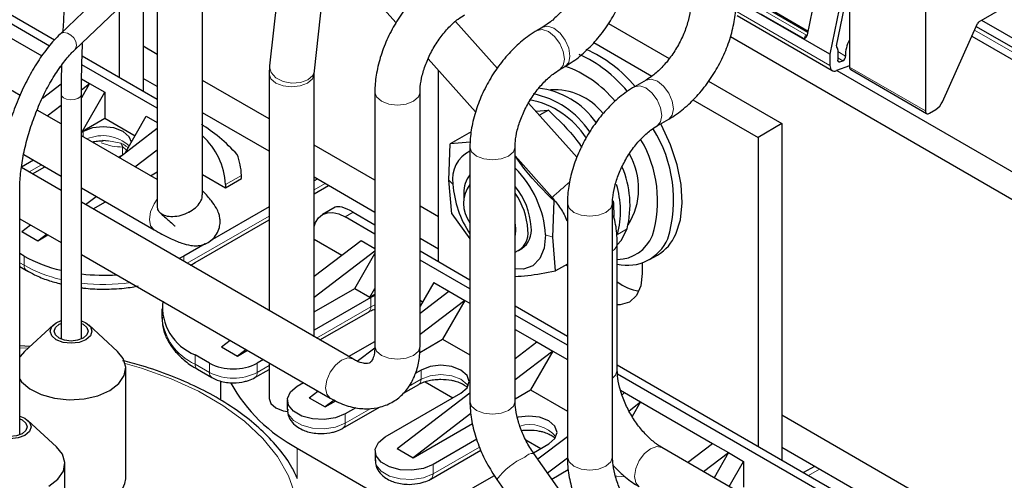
# Model space of a CAD drawing. Header units: millimetres. Extents: x 5 to 418, y -47 to 292.
# Tile 35 of 46: x 341 to 365, y 114 to 125. Entities that reach past the tile are written whole.
import ezdxf

# ---------------------------------------------------------------- set-up
doc = ezdxf.new("R2010")
doc.units = ezdxf.units.MM

msp = doc.modelspace()

# ---------------------------------------------------------------- linework, layer by layer
at = {"color": 7, "linetype": 'Continuous', "lineweight": 25}
for p, q in [((361.0602, 128.3633), (361.0602, 123.4469)), ((346.6288, 128.2372), (342.4186, 124.2229)), ((347.8973, 128.2179), (347.3643, 123.4729)), ((342.7682, 123.8562), (346.9784, 127.8705)), ((348.4243, 123.3539), (348.9573, 128.0988)), ((362.8516, 127.3292), (362.8516, 122.4128)), ((345.7808, 120.4326), (345.7808, 126.7286)), ((344.7142, 125.7116), (344.7142, 120.1689)), ((360.0676, 124.2085), (360.3722, 125.6968)), ((360.9735, 125.5961), (360.5964, 123.7531)), ((342.1685, 123.9425), (339.6947, 125.3706)), ((339.7764, 125.5411), (342.2895, 124.0904)), ((344.3801, 125.3931), (344.3801, 122.8835)), ((360.756, 123.9441), (361.0268, 125.2676)), ((364.1157, 124.5144), (365.4914, 125.3086)), ((343.8144, 124.8537), (343.8144, 123.2101)), ((349.9943, 124.8943), (350.3531, 124.4929)), ((360.5964, 123.7531), (358.3767, 125.0345)), ((358.4078, 124.6592), (360.6517, 123.3639)), ((360.0835, 124.2862), (359.1373, 124.8324)), ((352.7456, 123.4163), (351.7564, 124.5233)), ((353.815, 124.3868), (353.683, 124.3106)), ((355.3697, 124.476), (356.8036, 123.6482)), ((363.2546, 122.6294), (364.0848, 124.478)), ((364.0526, 124.4063), (369.7982, 121.0894)), ((364.1791, 124.551), (369.7982, 121.3071)), ((341.0426, 124.255), (341.9879, 123.7092)), ((358.2481, 124.1646), (374.1352, 114.9932)), ((363.9494, 124.1764), (370.663, 120.3008)), ((344.7142, 123.7466), (344.3801, 123.9394)), ((355.0193, 124.0252), (356.3931, 123.2321)), ((342.9411, 123.7142), (344.7142, 122.6906)), ((360.5964, 123.7531), (360.5964, 123.486)), ((360.785, 123.8542), (360.785, 123.6054)), ((342.4296, 123.4543), (342.4523, 123.4412)), ((344.7142, 122.4729), (342.9339, 123.5006)), ((347.3643, 123.4729), (347.354, 123.2857)), ((351.1123, 123.6432), (352.2319, 122.3904)), ((354.2163, 123.3869), (354.3483, 123.4631)), ((361.0602, 123.4766), (360.7522, 123.3615)), ((360.8317, 123.5681), (360.9021, 123.5944)), ((340.5146, 123.3405), (341.478, 122.7844)), ((347.354, 123.2857), (347.354, 117.7009)), ((348.4207, 123.2857), (348.4243, 123.3539)), ((348.4207, 117.0851), (348.4207, 123.2857)), ((351.3569, 118.8559), (351.3569, 123.3696)), ((360.7635, 123.3657), (374.1352, 115.6464)), ((361.0878, 123.3859), (362.8792, 122.3518)), ((342.0008, 122.7123), (342.4452, 123.051)), ((343.1167, 123.0576), (342.923, 122.7221)), ((342.9236, 122.9104), (343.1167, 123.0576)), ((342.9269, 123.1672), (343.1167, 123.0576)), ((343.1167, 123.0576), (343.475, 122.8508)), ((344.7142, 122.9845), (344.3801, 123.1773)), ((344.3801, 123.1773), (344.3801, 122.8835)), ((347.354, 122.2226), (345.7808, 123.1308)), ((356.2568, 123.1405), (355.9834, 122.9826)), ((357.7294, 123.1138), (359.465, 122.1118)), ((342.443, 122.8094), (342.443, 117.027)), ((342.923, 117.0304), (342.923, 122.8094)), ((342.947, 121.9363), (343.475, 122.8508)), ((343.475, 122.8508), (343.475, 122.2411)), ((349.8525, 122.8579), (349.8525, 116.8591)), ((350.9191, 116.8591), (350.9191, 122.8579)), ((342.1138, 122.2933), (342.443, 122.5442)), ((354.6254, 121.3127), (353.4798, 122.5947)), ((357.3633, 122.672), (358.8994, 121.7852)), ((342.443, 122.1032), (341.8745, 122.4314)), ((347.354, 121.4605), (345.7808, 122.3687)), ((353.6493, 122.4051), (353.9506, 122.4314)), ((353.9506, 122.4314), (353.7363, 122.3077)), ((362.9458, 122.3584), (363.1001, 122.4474)), ((342.947, 121.9363), (343.475, 122.2411)), ((343.475, 122.2411), (344.1915, 121.8275)), ((343.9608, 121.4279), (344.4555, 122.2847)), ((344.4555, 122.2847), (344.7142, 122.1354)), ((356.5167, 122.0588), (356.7901, 122.2167)), ((359.465, 122.1118), (358.8994, 121.7852)), ((359.465, 122.1118), (359.465, 114.1751)), ((342.923, 121.9501), (342.947, 121.9363)), ((342.9659, 121.9254), (342.923, 121.9007)), ((344.7142, 120.7921), (342.923, 121.8261)), ((343.8108, 121.3136), (344.7142, 122.002)), ((352.1278, 121.921), (351.6331, 121.6354)), ((343.4177, 121.7216), (343.5589, 121.7023)), ((349.8525, 120.7803), (348.4207, 121.6069)), ((351.6001, 120.779), (351.6331, 121.6354)), ((352.103, 121.6765), (351.6331, 121.6354)), ((358.8994, 121.7852), (358.8994, 114.5017)), ((341.5603, 121.3811), (342.443, 120.8715)), ((344.1879, 121.0959), (344.7142, 121.4969)), ((352.0963, 121.5626), (352.0963, 115.5637)), ((353.163, 115.5637), (353.163, 121.5626)), ((341.7917, 121.2476), (341.5072, 121.0833)), ((343.8012, 121.3191), (343.8706, 121.3592)), ((353.163, 121.3485), (354.036, 120.3716)), ((342.443, 120.5359), (341.5065, 121.0766)), ((341.7677, 120.9258), (342.0584, 121.0936)), ((344.5555, 120.8837), (344.7142, 120.9753)), ((345.7808, 120.91), (346.3223, 120.5974)), ((346.3223, 120.5974), (346.6994, 120.8151)), ((346.3223, 120.6736), (346.3223, 120.5974)), ((346.6994, 120.8151), (346.6994, 120.8913)), ((349.8525, 120.0182), (348.4207, 120.8448)), ((348.4908, 120.8043), (348.4207, 120.7638)), ((351.6686, 119.9812), (351.6001, 120.779)), ((341.4656, 114.7673), (341.4656, 120.5453)), ((342.923, 120.5944), (344.6388, 119.604)), ((348.4207, 120.459), (348.7548, 120.6519)), ((351.9541, 120.475), (351.9541, 120.308)), ((349.3325, 116.5587), (342.923, 120.2588)), ((343.0178, 120.2042), (343.2683, 120.3951)), ((343.1981, 120.1001), (343.4887, 120.2679)), ((354.0506, 119.4352), (354.0837, 120.2917)), ((354.3968, 120.2345), (354.3968, 114.2466)), ((355.4635, 114.2466), (355.4635, 120.2345)), ((347.354, 120.148), (345.9622, 119.3445)), ((348.9164, 120.1372), (348.6174, 119.9646)), ((349.3393, 120.0206), (349.8525, 119.7244)), ((351.3569, 119.9118), (350.9191, 120.1645)), ((351.6686, 119.9812), (352.0963, 119.3974)), ((341.4656, 119.8686), (342.443, 119.3043)), ((345.6058, 118.8339), (347.354, 119.8432)), ((349.8525, 119.5067), (349.1507, 119.9118)), ((353.163, 119.7389), (353.1733, 119.6041)), ((341.514, 119.5633), (341.7211, 119.7211)), ((341.514, 119.5633), (341.8911, 119.3456)), ((341.8911, 119.3456), (342.0982, 119.5034)), ((353.1733, 119.6041), (353.163, 119.4813)), ((341.8911, 119.3456), (342.1313, 119.4842)), ((345.8452, 119.277), (345.3418, 118.9863)), ((348.4207, 119.386), (349.0726, 119.0097)), ((348.4207, 118.5128), (349.5278, 119.3565)), ((349.5278, 119.3565), (349.8525, 119.1691)), ((351.3569, 119.1497), (350.9191, 119.4024)), ((354.1191, 118.6374), (354.0506, 119.4352)), ((355.5766, 116.2929), (355.5766, 119.2977)), ((341.5705, 118.9863), (341.4656, 119.0469)), ((349.8525, 119.0988), (348.4207, 118.0077)), ((349.377, 118.2244), (349.8525, 119.0479)), ((350.9191, 119.1086), (352.0963, 118.429)), ((353.2416, 119.1158), (353.3232, 119.1629)), ((342.923, 119.0272), (348.7992, 115.635)), ((345.3418, 118.9863), (345.2315, 118.9262)), ((345.507, 118.7738), (345.6058, 118.8339)), ((352.0963, 118.2113), (350.9191, 118.8909)), ((356.1652, 118.8245), (356.1652, 118.5733)), ((356.3394, 118.9027), (356.528, 119.0116)), ((341.4656, 118.739), (341.6258, 118.6465)), ((341.6285, 118.645), (341.6258, 118.6465)), ((345.5013, 118.7705), (345.507, 118.7738)), ((354.3968, 118.7977), (354.1191, 118.6374)), ((351.2438, 118.366), (350.9191, 117.8037)), ((351.2438, 118.366), (351.602, 118.1592)), ((348.4207, 117.6723), (349.377, 118.2244)), ((349.377, 118.2244), (349.7353, 118.0175)), ((349.7353, 118.0175), (349.8525, 118.2205)), ((350.9191, 117.6388), (351.602, 118.1592)), ((351.602, 118.1592), (351.9791, 117.9414)), ((349.7541, 118.0067), (348.4207, 117.2369)), ((349.7353, 118.0175), (349.8525, 118.0852)), ((349.8525, 118.0535), (349.7541, 118.0067)), ((350.9191, 117.9437), (350.9797, 117.9087)), ((351.9791, 117.9414), (350.9191, 117.1337)), ((351.9791, 117.9414), (351.4512, 117.027)), ((351.9791, 117.9414), (352.0963, 117.8738)), ((344.8247, 117.7454), (344.8247, 117.5277)), ((348.556, 117.007), (349.6989, 117.6668)), ((353.163, 117.8132), (354.3968, 117.101)), ((342.3302, 117.4148), (342.443, 117.4635)), ((354.3968, 116.8833), (353.163, 117.5955)), ((342.2608, 117.3644), (341.5825, 116.7383)), ((342.3962, 117.3767), (342.443, 117.3999)), ((343.7756, 116.7383), (343.0973, 117.3644)), ((353.163, 117.258), (353.6762, 116.9618)), ((346.228, 116.8419), (346.4351, 116.9997)), ((349.232, 116.6167), (349.8525, 116.9749)), ((350.9118, 116.7156), (351.4512, 117.027)), ((351.4512, 117.027), (352.0963, 116.6545)), ((353.163, 116.5707), (353.6762, 116.9618)), ((353.6762, 116.9618), (354.0533, 116.744)), ((341.7049, 116.8513), (341.4656, 116.8656)), ((346.228, 116.8419), (346.6051, 116.6242)), ((346.8122, 116.782), (346.6051, 116.6242)), ((346.6051, 116.6242), (346.8454, 116.7629)), ((349.4357, 116.5083), (349.8508, 116.8246)), ((354.0533, 116.744), (353.163, 116.0656)), ((354.0533, 116.744), (353.5253, 115.8296)), ((354.0533, 116.744), (354.3968, 116.5458)), ((345.9452, 116.4609), (345.6058, 116.6569)), ((347.2225, 116.5452), (347.0765, 116.4609)), ((343.9724, 113.7295), (343.9724, 116.3424)), ((345.661, 116.317), (346.0004, 116.1211)), ((345.6637, 116.3155), (345.661, 116.317)), ((347.0213, 116.1211), (347.354, 116.3132)), ((347.354, 116.4692), (347.354, 115.6226)), ((350.9421, 116.2976), (350.8073, 116.2199)), ((355.5766, 116.4199), (360.8415, 113.3805)), ((346.2073, 116.0368), (346.2073, 115.592)), ((351.04, 116.0233), (351.6962, 115.6445)), ((360.653, 113.2716), (355.5831, 116.1984)), ((348.0193, 115.9167), (348.1653, 116.0009)), ((348.3022, 115.6445), (348.5093, 115.8023)), ((350.5309, 115.7524), (350.8868, 115.9578)), ((353.163, 115.6204), (353.5253, 115.8296)), ((353.5253, 115.8296), (354.3968, 115.3265)), ((355.6494, 115.8226), (355.7504, 115.7644)), ((347.785, 115.5901), (347.785, 115.3723)), ((348.3022, 115.6445), (348.6793, 115.4268)), ((348.8908, 115.588), (348.6793, 115.4268)), ((348.6793, 115.4268), (348.9267, 115.5696)), ((350.0935, 114.7193), (351.8849, 115.7534)), ((350.3764, 114.4471), (352.0963, 115.7578)), ((355.6879, 115.7167), (355.7504, 115.7644)), ((355.7504, 115.7644), (356.1275, 115.5466)), ((349.0955, 114.9237), (349.9607, 115.4231)), ((349.4047, 115.4101), (349.1507, 115.2635)), ((355.8535, 115.3379), (356.1275, 115.5466)), ((356.1275, 115.5466), (355.9277, 115.2005)), ((356.1275, 115.5466), (357.8246, 114.567)), ((342.3371, 114.4831), (341.6588, 115.1092)), ((352.1188, 115.2698), (350.7535, 114.2294)), ((366.4418, 111.2035), (359.465, 115.2311)), ((350.7535, 114.2294), (352.1576, 115.04)), ((352.2596, 114.6635), (351.2249, 114.0661)), ((353.4182, 114.6504), (353.7704, 114.4471)), ((353.6969, 114.1995), (354.3968, 114.7329)), ((348.0193, 114.4579), (354.1665, 110.9092)), ((349.8592, 114.3927), (349.8592, 114.1749)), ((350.3764, 114.4471), (350.7535, 114.2294)), ((351.1697, 113.7263), (352.3539, 114.41)), ((353.595, 114.3458), (353.959, 114.556)), ((361.9284, 111.4097), (356.6298, 114.4686)), ((357.2361, 114.1186), (357.8246, 114.567)), ((357.8246, 114.567), (358.2017, 114.3492)), ((366.4418, 110.4414), (359.465, 114.469)), ((359.465, 114.469), (359.465, 114.1751)), ((354.8951, 112.4927), (353.6053, 114.33)), ((353.9279, 113.8704), (354.3976, 114.2284)), ((357.6133, 113.9008), (358.2017, 114.3492)), ((358.2017, 114.3492), (357.8604, 113.7582)), ((358.2017, 114.3492), (358.5599, 114.1424)), ((342.5339, 111.4743), (342.5339, 114.0872)), ((354.0295, 113.7258), (354.4195, 113.951)), ((355.5125, 114.0145), (355.4856, 114.013)), ((358.2187, 113.5513), (358.5599, 114.1424)), ((358.5599, 114.1424), (358.5599, 113.5327)), ((360.2335, 114.0254), (359.9757, 113.8804)), ((352.1677, 113.5219), (352.673, 113.8136)), ((352.7323, 113.7171), (354.0221, 111.8798))]:
    msp.add_line(p, q, dxfattribs=at)
at = {"color": 7, "linetype": 'Continuous', "lineweight": 18}
for p, q in [((360.5964, 123.486), (358.3525, 124.7813)), ((358.9675, 124.705), (359.9857, 124.1172)), ((360.0403, 124.1972), (359.0221, 124.785)), ((359.0974, 124.8284), (360.0786, 124.262)), ((360.0403, 124.1972), (360.0687, 124.2135)), ((364.0137, 124.3197), (370.5525, 120.5449)), ((360.785, 123.812), (360.9679, 123.7064)), ((360.9021, 123.5944), (360.785, 123.662)), ((360.7858, 123.5946), (360.8317, 123.5681)), ((362.8516, 122.4128), (361.0602, 123.4469)), ((342.9659, 121.9254), (342.9659, 121.8013)), ((343.5589, 121.7023), (343.8521, 121.6484)), ((343.8956, 121.3782), (343.8956, 121.5579)), ((341.9803, 121.1387), (341.6896, 120.9709)), ((346.3223, 120.6736), (346.6994, 120.8913)), ((348.6794, 120.6954), (348.4207, 120.546)), ((351.6966, 120.6862), (351.6001, 120.779)), ((349.3393, 120.0206), (349.1507, 119.9118)), ((347.354, 119.9302), (345.4231, 118.8156)), ((355.8071, 119.6303), (355.5808, 119.4997)), ((353.8833, 119.4872), (354.0506, 119.4352)), ((341.5705, 118.7686), (341.4656, 118.8292)), ((341.5705, 118.9863), (341.5705, 118.7686)), ((345.3418, 118.8625), (345.3418, 118.9863)), ((349.7541, 118.0067), (349.7541, 117.7889)), ((349.7541, 117.7889), (348.4778, 117.0521)), ((349.8525, 117.8357), (349.7541, 117.7889)), ((341.6609, 116.8107), (341.4656, 116.8199)), ((345.6058, 116.4391), (345.6058, 116.6569)), ((345.9452, 116.2432), (345.6058, 116.4391)), ((345.9452, 116.4609), (345.9452, 116.2432)), ((347.0765, 116.2432), (347.0765, 116.4609)), ((347.354, 116.4034), (347.0765, 116.2432)), ((350.9421, 116.2976), (350.9421, 116.0799)), ((350.9421, 116.0799), (350.6464, 115.9092)), ((349.7531, 115.3935), (349.1507, 115.0458)), ((349.1507, 115.0458), (349.1507, 115.2635)), ((348.0193, 114.4579), (348.0193, 113.75)), ((352.3212, 114.4813), (351.2249, 113.8484)), ((351.2249, 113.8484), (351.2249, 114.0661)), ((360.0936, 113.8123), (360.3506, 113.9578))]:
    msp.add_line(p, q, dxfattribs=at)
at = {"color": 7, "linetype": 'Continuous', "lineweight": 18, "flags": 128}
for points in [[(353.8139, 124.3862), (353.8149, 124.3868), (353.9373, 124.4106), (354.0816, 124.3604), (354.2259, 124.244), (354.3483, 124.0789), (354.43, 123.8905), (354.4587, 123.7072)], [(342.8101, 123.9638), (342.7936, 124.0488), (342.7466, 124.1323), (342.6763, 124.2017), (342.5934, 124.2464), (342.5105, 124.2597), (342.4402, 124.2394), (342.4187, 124.223)], [(353.6831, 124.3107), (353.8053, 124.3344), (353.9496, 124.2842), (354.0939, 124.1678), (354.2163, 124.0027), (354.298, 123.8143), (354.3267, 123.631)], [(360.0403, 124.1972), (360.0514, 124.1921), (360.0603, 124.1899)], [(342.7686, 123.8565), (342.7936, 123.8904), (342.8101, 123.9638)], [(354.4587, 123.7072), (354.43, 123.5572), (354.3483, 123.4631), (354.3482, 123.463)], [(347.3643, 123.4729), (347.3629, 123.4495), (347.4026, 123.3151), (347.5171, 123.1957), (347.6891, 123.1094), (347.8923, 123.0694), (348.0958, 123.0818), (348.2686, 123.1446), (348.3844, 123.2484), (348.4243, 123.3539)], [(354.3267, 123.631), (354.298, 123.481), (354.2163, 123.3869), (354.2153, 123.3863)], [(347.354, 123.2856), (347.3946, 123.1679), (347.5102, 123.068), (347.6833, 123.0013), (347.8874, 122.9778), (348.0914, 123.0013), (348.2645, 123.068), (348.3801, 123.1679), (348.4207, 123.2839)], [(355.9835, 122.9827), (356.1057, 123.0064), (356.2501, 122.9562), (356.3944, 122.8397), (356.5167, 122.6747), (356.5985, 122.4862), (356.6272, 122.303)], [(356.2558, 123.1398), (356.2568, 123.1404), (356.3792, 123.1642), (356.5235, 123.1141), (356.6678, 122.9976), (356.7901, 122.8326), (356.8719, 122.6441), (356.9006, 122.4609)], [(342.923, 122.81), (342.922, 122.7967), (342.8953, 122.7448), (342.8364, 122.7028), (342.754, 122.6771), (342.6609, 122.6715), (342.5711, 122.6869), (342.4984, 122.7209), (342.4538, 122.7685), (342.443, 122.8095)], [(349.8525, 122.8598), (349.8525, 122.8579), (349.8931, 122.7401), (350.0087, 122.6402), (350.1817, 122.5735), (350.3858, 122.55), (350.5899, 122.5735), (350.7629, 122.6402)], [(350.7629, 122.6402), (350.8785, 122.7401), (350.9191, 122.8579), (350.9191, 122.8586)], [(356.6272, 122.303), (356.5985, 122.1529), (356.5167, 122.0588), (356.5157, 122.0583)], [(356.9006, 122.4609), (356.8719, 122.3108), (356.7901, 122.2167), (356.7901, 122.2166)], [(352.0964, 121.5645), (352.0963, 121.5626), (352.1369, 121.4447), (352.2526, 121.3449), (352.4256, 121.2781), (352.6297, 121.2547), (352.8338, 121.2781), (353.0068, 121.3449)], [(353.0068, 121.3449), (353.1224, 121.4447), (353.163, 121.5626), (353.163, 121.5632)], [(344.7142, 120.3308), (344.6387, 120.2199), (344.557, 120.0314), (344.5283, 119.8482), (344.557, 119.6981), (344.638, 119.6044)], [(354.3968, 120.2365), (354.3968, 120.2345), (354.4374, 120.1167), (354.553, 120.0168), (354.726, 119.9501), (354.9301, 119.9266), (355.1342, 119.9501), (355.3073, 120.0168)], [(355.3073, 120.0168), (355.4229, 120.1167), (355.4635, 120.2345), (355.4635, 120.2352)], [(349.8525, 116.8591), (349.8931, 116.7413), (350.0087, 116.6414), (350.1817, 116.5746), (350.3858, 116.5512), (350.5899, 116.5746), (350.7629, 116.6414)], [(350.7629, 116.6414), (350.8785, 116.7413), (350.9191, 116.8591)], [(349.3324, 116.5588), (349.2102, 116.5825), (349.0659, 116.5323), (348.9215, 116.4159), (348.7992, 116.2508), (348.7174, 116.0624), (348.6887, 115.8791), (348.7174, 115.7291), (348.7992, 115.635), (348.7994, 115.6349)], [(345.9829, 109.8652), (346.5292, 110.2196), (347.0005, 110.6082), (347.3906, 111.0258), (347.694, 111.4666), (347.9067, 111.9249), (348.0258, 112.3943), (348.0497, 112.8685), (347.978, 113.3411), (347.8119, 113.8057), (347.5534, 114.256), (347.2061, 114.686), (346.7747, 115.0897), (346.265, 115.4619), (345.6839, 115.7973), (345.0393, 116.0916), (344.3398, 116.3406), (343.9587, 116.4508)], [(355.4635, 116.1032), (355.536, 116.175), (355.5766, 116.2929)], [(352.0529, 115.9166), (352.0294, 115.955), (351.8849, 116.0799), (351.6686, 116.1633), (351.4135, 116.1926), (351.1583, 116.1633), (350.9421, 116.0799)], [(352.0963, 115.5637), (352.1369, 115.4459), (352.2526, 115.346), (352.4256, 115.2793), (352.6297, 115.2558), (352.8338, 115.2793), (353.0068, 115.346)], [(353.0068, 115.346), (353.1224, 115.4459), (353.163, 115.5637)], [(347.785, 115.3723), (347.8123, 115.2528), (347.9297, 115.1074), (348.1262, 114.994), (348.378, 114.9263), (348.6548, 114.9123), (348.9231, 114.9538), (349.1507, 115.0458)], [(356.0966, 113.5448), (356.0965, 113.5448), (356.0148, 113.6389), (355.9861, 113.789), (356.0148, 113.9722), (356.0965, 114.1607), (356.2189, 114.3257), (356.3632, 114.4422), (356.5075, 114.4923), (356.6298, 114.4686)], [(349.8592, 114.1749), (349.8865, 114.0554), (350.0039, 113.9101), (350.2003, 113.7966), (350.4522, 113.7289), (350.7289, 113.7149), (350.9973, 113.7564), (351.2249, 113.8484)], [(354.3968, 114.2466), (354.4374, 114.1287), (354.553, 114.0289), (354.726, 113.9621), (354.9301, 113.9387), (355.1342, 113.9621), (355.3073, 114.0289)], [(355.3073, 114.0289), (355.4229, 114.1287), (355.4635, 114.2466)], [(355.768, 113.779), (355.5618, 113.7978), (355.5319, 113.7974)]]:
    msp.add_lwpolyline(points, dxfattribs=at)
at = {"color": 7, "linetype": 'Continuous', "lineweight": 25, "flags": 128}
for points in [[(360.5964, 123.486), (360.5993, 123.4498), (360.6078, 123.4181), (360.6217, 123.3917), (360.6405, 123.3715), (360.6638, 123.3581), (360.6907, 123.3518), (360.7205, 123.353), (360.7522, 123.3615)], [(360.8317, 123.5681), (360.8222, 123.5655), (360.8133, 123.5652), (360.8052, 123.567), (360.7982, 123.5711), (360.7926, 123.5771), (360.7884, 123.585), (360.7858, 123.5946), (360.785, 123.6054)], [(356.957, 119.5049), (357.0652, 119.8454), (357.1075, 120.2401), (357.0823, 120.6756), (356.9906, 121.1369), (356.8355, 121.6084), (356.6222, 122.0741), (356.6037, 122.1091)], [(344.103, 121.6741), (344.0532, 121.8006), (343.9087, 121.9254), (343.6924, 122.0088), (343.4373, 122.0381), (343.1822, 122.0088), (342.9659, 121.9254)], [(355.5037, 119.9244), (355.4929, 120.2238), (355.4849, 120.2891)], [(348.4207, 119.6812), (348.4539, 119.7764), (348.5236, 119.8867), (348.6174, 119.9645), (348.7317, 120.0069), (348.8621, 120.0121), (349.0036, 119.98), (349.1507, 119.9118)], [(355.5766, 119.2553), (355.6665, 119.3568), (355.8071, 119.6303)], [(353.8833, 119.4872), (353.8531, 119.1767), (353.7505, 118.9283), (353.5824, 118.7589), (353.3603, 118.6799), (353.163, 118.6842)], [(354.3968, 118.745), (354.3948, 118.7485), (354.3743, 118.7847)], [(356.1652, 118.5733), (356.1299, 118.2837), (356.0263, 118.0547), (355.8615, 117.9018), (355.6467, 117.8355), (355.5766, 117.8332)], [(342.923, 117.4609), (343.0279, 117.4148), (343.1348, 117.3224), (343.1724, 117.2134), (343.1348, 117.1044), (343.0279, 117.012), (342.8678, 116.9503), (342.679, 116.9286), (342.4902, 116.9503), (342.3302, 117.012), (342.2232, 117.1044), (342.1857, 117.2134), (342.2232, 117.3224), (342.3302, 117.4148), (342.3302, 117.4148)], [(342.923, 117.3964), (342.9619, 117.3767), (343.0486, 117.3018), (343.079, 117.2134), (343.0486, 117.1251), (342.9619, 117.0501), (342.8321, 117.0001), (342.679, 116.9825), (342.526, 117.0001), (342.3962, 117.0501), (342.3095, 117.1251), (342.279, 117.2134), (342.3095, 117.3018), (342.3962, 117.3767), (342.3962, 117.3767)], [(341.5825, 116.7383), (341.4759, 116.6163), (341.4656, 116.6008)], [(343.5936, 115.8145), (343.8064, 115.9765), (343.9356, 116.1657), (343.9716, 116.3679), (343.9118, 116.5683), (343.7756, 116.7383)], [(351.8849, 115.7534), (352.0294, 115.8782), (352.0801, 116.0255), (352.0294, 116.1728), (351.8849, 116.2976), (351.6686, 116.3811), (351.4135, 116.4104), (351.1583, 116.3811), (350.9421, 116.2976)], [(341.4656, 116.0841), (341.5111, 116.0218), (341.7042, 115.8518), (341.9697, 115.7181), (342.2878, 115.6308), (342.6349, 115.5963), (342.9852, 115.617), (343.3129, 115.6916), (343.5936, 115.8145)], [(349.1507, 115.2635), (348.9231, 115.1715), (348.6548, 115.13), (348.378, 115.144), (348.1262, 115.2118), (347.9297, 115.3252), (347.8123, 115.4706), (347.7881, 115.6303), (347.86, 115.7853), (348.0193, 115.9167)], [(347.354, 115.6226), (347.3946, 115.5048), (347.5102, 115.4049)], [(347.5102, 115.4049), (347.6833, 115.3382), (347.7936, 115.3195)], [(341.4656, 115.2116), (341.5894, 115.1595), (341.6963, 115.0672), (341.7339, 114.9582), (341.6963, 114.8492), (341.5894, 114.7568), (341.4293, 114.695), (341.2405, 114.6734), (341.0518, 114.695), (340.8917, 114.7568), (340.7848, 114.8492), (340.7472, 114.9582), (340.7848, 115.0672), (340.8917, 115.1595), (340.8917, 115.1595)], [(341.4656, 115.1491), (341.5234, 115.1214), (341.6101, 115.0465), (341.6405, 114.9582), (341.6101, 114.8698), (341.5234, 114.7949), (341.3936, 114.7448), (341.2405, 114.7272), (341.0875, 114.7448), (340.9577, 114.7949), (340.871, 114.8698), (340.8405, 114.9582), (340.871, 115.0465), (340.9577, 115.1214), (340.9577, 115.1214)], [(353.959, 114.556), (354.1036, 114.6808), (354.1543, 114.8281), (354.1036, 114.9754), (353.959, 115.1002), (353.7428, 115.1837), (353.4876, 115.213), (353.2325, 115.1837), (353.2173, 115.1799)], [(351.2249, 114.0661), (350.9973, 113.9741), (350.7289, 113.9326), (350.4522, 113.9466), (350.2003, 114.0144), (350.0039, 114.1278), (349.8865, 114.2732), (349.8623, 114.4329), (349.9342, 114.5879), (350.0935, 114.7193)], [(342.1551, 113.5592), (342.3679, 113.7213), (342.4971, 113.9104), (342.5331, 114.1127), (342.4733, 114.3131), (342.3371, 114.4831)]]:
    msp.add_lwpolyline(points, dxfattribs=at)
at = {"color": 7, "linetype": 'Continuous', "lineweight": 25}
for centre, radius, start, end in [((364.1589, 124.4464), 0.0805, 122.44239, 156.92211), ((360.8038, 123.9274), 0.0507, 160.74085, 227.14546), ((361.612, 123.7507), 0.6456, 148.71606, 183.92815), ((353.3565, 120.845), 3.1869, 39.58268, 65.48541), ((353.5603, 120.9715), 3.1636, 39.64572, 66.13298), ((360.7442, 123.8579), 0.0409, 354.72397, 52.10261), ((360.8516, 123.6993), 0.1165, 295.69552, 3.50028), ((353.4507, 120.9433), 2.6782, 39.28136, 70.58521), ((361.1256, 123.4397), 0.0657, 173.70115, 234.98667), ((353.2015, 120.7898), 2.0579, 33.14816, 79.19598), ((353.4945, 121.0282), 1.932, 34.97133, 83.70168), ((354.0942, 121.4504), 1.458, 38.24093, 93.80427), ((353.1075, 120.6336), 2.0788, 33.20145, 78.99271), ((362.884, 122.7873), 0.4027, 302.44239, 336.92211), ((362.909, 122.4035), 0.0582, 170.78596, 309.20329), ((353.769, 120.3141), 3.1368, 342.98241, 32.28864), ((344.6705, 120.5964), 1.6536, 2.67576, 47.82019), ((353.6888, 120.2931), 2.8385, 343.16781, 30.46493), ((345.311, 120.8645), 1.3887, 1.10815, 22.02116), ((352.4154, 120.8081), 0.729, 115.95151, 189.62382), ((354.4586, 120.5832), 1.6227, 327.98663, 29.87661), ((352.5614, 120.5098), 0.6083, 139.85886, 183.28261), ((351.4685, 119.331), 2.4198, 3.6993, 45.5518), ((353.5962, 120.1885), 2.2803, 345.82991, 23.16911), ((354.0504, 120.8308), 2.3582, 183.51546, 214.04234), ((352.6972, 120.2259), 0.7519, 143.04719, 216.95281), ((353.4969, 120.0468), 2.1545, 345.28924, 17.01161), ((351.8734, 119.5604), 1.6744, 3.8641, 39.62716), ((351.8303, 119.5263), 1.6341, 2.72872, 35.35693), ((352.9936, 119.5263), 0.4754, 290.87849, 9.42231), ((353.0182, 119.5977), 0.5311, 305.0496, 8.17236), ((356.0018, 119.9023), 1.0346, 300.57255, 337.41152), ((355.5658, 119.8132), 0.9068, 270.6806, 337.8438), ((355.8119, 119.8108), 1.0425, 256.95411, 336.56021), ((343.2048, 121.9345), 3.3709, 240.99904, 256.93928), ((343.4561, 123.1099), 4.5746, 263.30898, 273.7814), ((356.2458, 119.2623), 1.1103, 232.93846, 261.80571), ((346.0619, 117.7953), 1.2264, 174.1866, 248.16359), ((346.5108, 117.5527), 1.2296, 242.60967, 297.39033), ((349.8072, 117.856), 3.8397, 209.09019, 242.2501), ((343.2103, 113.857), 0.7727, 283.29028, 350.50347)]:
    msp.add_arc(centre, radius, start, end, dxfattribs=at)
at = {"color": 7, "linetype": 'Continuous', "lineweight": 18}
for centre, radius, start, end in [((360.1085, 124.092), 0.1254, 122.93391, 168.37221), ((343.4259, 120.9024), 0.926, 47.4967, 113.6768), ((343.7365, 121.5373), 0.1604, 7.36689, 43.86987), ((339.9675, 136.7344), 21.5793, 310.68837, 312.16115), ((355.3447, 119.3075), 0.2321, 300.78181, 357.62279), ((341.7012, 118.7542), 0.1315, 173.70115, 234.98667), ((343.2048, 121.7168), 3.3709, 240.99904, 256.93928), ((343.456, 122.88), 4.5625, 263.29203, 277.84098), ((349.6234, 117.7745), 0.1315, 305.01333, 6.29885), ((346.1593, 117.6607), 1.3412, 185.6948, 245.62534), ((345.7364, 116.4247), 0.1315, 173.70115, 234.98667), ((346.0753, 116.2286), 0.1309, 173.62584, 235.81501), ((346.5108, 117.3349), 1.2296, 242.60967, 297.39033), ((346.9459, 116.2287), 0.1314, 304.92149, 6.30725), ((350.8114, 116.0655), 0.1315, 305.01333, 6.29885), ((349.0201, 115.0313), 0.1314, 304.92149, 6.30725), ((353.5098, 114.2096), 0.8004, 39.54484, 106.86498), ((354.1057, 112.6796), 1.7213, 114.50159, 142.93281), ((353.5933, 114.0477), 0.2825, 87.55091, 135.45927), ((351.0943, 113.8339), 0.1314, 304.92149, 6.30725)]:
    msp.add_arc(centre, radius, start, end, dxfattribs=at)
at = {"color": 7, "linetype": 'Continuous', "lineweight": 25}
for centre, start_param, end_param in [((346.1337, 121.4356), 1.2264797, 2.2736773), ((349.7164, 119.3673), 2.2736773, 3.0589942)]:
    msp.add_ellipse(centre, major_axis=(0.8193, -0.7545), ratio=0.2648379, start_param=start_param, end_param=end_param, dxfattribs=at)
for points, knots in [([(342.6924, 126.5578), (342.6845, 126.5068), (342.6614, 126.3573), (342.624, 126.0611), (342.5821, 125.6596), (342.5438, 125.2184), (342.5111, 124.7526), (342.491, 124.4311), (342.484, 124.2726), (342.484, 124.2719)], [0, 0, 0, 0, 0.0945834, 0.2775637, 0.4589244, 0.6393609, 0.8193802, 0.9992191, 1, 1, 1, 1]), ([(354.8682, 126.2111), (354.8671, 126.1702), (354.8637, 126.0504), (354.8227, 125.8166), (354.7265, 125.518), (354.5825, 125.2143), (354.3989, 124.9274), (354.1895, 124.6787), (353.987, 124.4955), (353.8662, 124.4192), (353.815, 124.3868)], [0, 0, 0, 0, 0.0697316, 0.2041595, 0.3411723, 0.4804236, 0.6207096, 0.7605354, 0.8983172, 1, 1, 1, 1]), ([(354.3483, 123.4631), (354.4111, 123.5017), (354.5879, 123.6107), (354.8637, 123.842), (355.1607, 124.1653), (355.4207, 124.5325), (355.6362, 124.93), (355.8001, 125.346), (355.9035, 125.7601), (355.9336, 126.0477), (355.9347, 126.1931), (355.9349, 126.2111)], [0, 0, 0, 0, 0.0722573, 0.2034417, 0.3341448, 0.4643396, 0.5943946, 0.7249302, 0.856543, 0.9822268, 1, 1, 1, 1]), ([(351.4391, 125.606), (351.3763, 125.5673), (351.1994, 125.4584), (350.9236, 125.227), (350.6266, 124.9038), (350.3666, 124.5366), (350.1511, 124.139), (349.9872, 123.7231), (349.8839, 123.309), (349.8537, 123.0214), (349.8526, 122.8759), (349.8525, 122.8579)], [0, 0, 0, 0, 0.0722573, 0.2034417, 0.3341448, 0.4643396, 0.5943946, 0.7249302, 0.856543, 0.9822268, 1, 1, 1, 1]), ([(357.3101, 124.9648), (357.3089, 124.9238), (357.3056, 124.8041), (357.2646, 124.5702), (357.1684, 124.2716), (357.0243, 123.9679), (356.8408, 123.681), (356.6314, 123.4323), (356.4289, 123.2491), (356.3081, 123.1728), (356.2568, 123.1405)], [0, 0, 0, 0, 0.0697316, 0.2041595, 0.3411723, 0.4804236, 0.6207096, 0.7605354, 0.8983172, 1, 1, 1, 1]), ([(356.7901, 122.2167), (356.8529, 122.2554), (357.0298, 122.3643), (357.3056, 122.5957), (357.6026, 122.9189), (357.8626, 123.2861), (358.0781, 123.6836), (358.242, 124.0996), (358.3454, 124.5137), (358.3755, 124.8013), (358.3766, 124.9467), (358.3767, 124.9648)], [0, 0, 0, 0, 0.0722573, 0.2034417, 0.3341448, 0.4643396, 0.5943946, 0.7249302, 0.856543, 0.9822268, 1, 1, 1, 1]), ([(350.9191, 122.8579), (350.9203, 122.8988), (350.9237, 123.0186), (350.9646, 123.2525), (351.0608, 123.5511), (351.2049, 123.8547), (351.3884, 124.1417), (351.5978, 124.3904), (351.8003, 124.5735), (351.9211, 124.6498), (351.9724, 124.6822)], [0, 0, 0, 0, 0.0697316, 0.2041595, 0.3411723, 0.4804236, 0.6207096, 0.7605354, 0.8983172, 1, 1, 1, 1]), ([(342.4186, 124.2229), (342.3714, 124.1758), (342.2336, 124.0384), (342.0137, 123.7618), (341.7687, 123.3826), (341.5471, 122.9613), (341.3539, 122.5109), (341.194, 122.0435), (341.0716, 121.5717), (340.9908, 121.1089), (340.9613, 120.769), (340.9594, 120.5877), (340.9589, 120.5453)], [0, 0, 0, 0, 0.0599592, 0.1748762, 0.2888224, 0.4019435, 0.5145743, 0.6270058, 0.7394877, 0.8522035, 0.965449, 1, 1, 1, 1]), ([(353.683, 124.3106), (353.6201, 124.2719), (353.4433, 124.163), (353.1675, 123.9317), (352.8705, 123.6084), (352.6105, 123.2412), (352.395, 122.8437), (352.2311, 122.4277), (352.1277, 122.0136), (352.0976, 121.726), (352.0965, 121.5806), (352.0963, 121.5626)], [0, 0, 0, 0, 0.0722573, 0.2034417, 0.3341448, 0.4643396, 0.5943946, 0.7249302, 0.856543, 0.9822268, 1, 1, 1, 1]), ([(359.9857, 124.1172), (360.0023, 124.1261), (360.0277, 124.1398), (360.0552, 124.1729), (360.0634, 124.1965), (360.0676, 124.2085)], [0, 0, 0, 0, 0.4783749, 0.734391, 1, 1, 1, 1]), ([(342.923, 122.8094), (342.9232, 122.8776), (342.9238, 123.0752), (342.9311, 123.4368), (342.9412, 123.7735), (342.9505, 123.9656), (342.9523, 124.0016)], [0, 0, 0, 0, 0.1905489, 0.5528715, 0.9162919, 1, 1, 1, 1]), ([(341.4656, 120.5453), (341.4667, 120.6092), (341.47, 120.7944), (341.5064, 121.1324), (341.5881, 121.5562), (341.7089, 121.9919), (341.8643, 122.4229), (342.0488, 122.8332), (342.2554, 123.2081), (342.4752, 123.5328), (342.649, 123.7393), (342.7452, 123.8336), (342.7682, 123.8562)], [0, 0, 0, 0, 0.05912656, 0.17126809, 0.28430054, 0.39800591, 0.51203487, 0.62607895, 0.73977064, 0.85277723, 0.96468438, 1, 1, 1, 1]), ([(342.4538, 123.4901), (342.4523, 123.4414), (342.4459, 123.2394), (342.4435, 123.0147), (342.4431, 122.846), (342.443, 122.8094)], [0, 0, 0, 0, 0.199645, 0.8265416, 1, 1, 1, 1]), ([(353.163, 121.5626), (353.1642, 121.6035), (353.1675, 121.7233), (353.2085, 121.9571), (353.3047, 122.2557), (353.4488, 122.5594), (353.6323, 122.8463), (353.8417, 123.095), (354.0442, 123.2782), (354.165, 123.3545), (354.2163, 123.3869)], [0, 0, 0, 0, 0.0697316, 0.2041595, 0.3411723, 0.4804236, 0.6207096, 0.7605354, 0.8983172, 1, 1, 1, 1]), ([(355.9834, 122.9826), (355.9206, 122.9439), (355.7437, 122.835), (355.4679, 122.6036), (355.171, 122.2804), (354.911, 121.9132), (354.6955, 121.5157), (354.5316, 121.0997), (354.4282, 120.6856), (354.398, 120.398), (354.3969, 120.2526), (354.3968, 120.2345)], [0, 0, 0, 0, 0.0722573, 0.2034417, 0.3341448, 0.4643396, 0.5943946, 0.7249302, 0.856543, 0.9822268, 1, 1, 1, 1]), ([(353.9506, 122.4314), (354.1887, 122.1995), (354.4756, 121.92), (354.7013, 121.6053), (354.7397, 121.5518)], [0, 0, 0, 0, 0.830081, 1, 1, 1, 1]), ([(355.4635, 120.2345), (355.4646, 120.2754), (355.468, 120.3952), (355.5089, 120.6291), (355.6051, 120.9277), (355.7492, 121.2313), (355.9327, 121.5183), (356.1421, 121.767), (356.3447, 121.9501), (356.4654, 122.0264), (356.5167, 122.0588)], [0, 0, 0, 0, 0.0697316, 0.2041595, 0.3411723, 0.4804236, 0.6207096, 0.7605354, 0.8983172, 1, 1, 1, 1]), ([(343.1756, 121.6803), (343.2167, 121.6882), (343.301, 121.7044), (343.3912, 121.7066), (343.4373, 121.7077)], [0, 0, 0, 0, 0.4885082, 1, 1, 1, 1]), ([(354.0837, 120.2917), (353.8476, 120.5249), (353.5128, 120.8556), (353.2501, 121.2279), (353.1725, 121.3378)], [0, 0, 0, 0, 0.704964, 1, 1, 1, 1]), ([(344.6379, 119.6045), (344.7638, 119.5349), (344.9984, 119.4054), (345.2806, 119.2907), (345.4905, 119.2361), (345.6454, 119.2269), (345.7649, 119.243), (345.8949, 119.2915), (346.0165, 119.3735), (346.1234, 119.5011), (346.1845, 119.6513), (346.2017, 119.7829), (346.1922, 119.9084), (346.164, 120.0093), (346.108, 120.1301), (345.9881, 120.3005), (345.8745, 120.439), (345.784, 120.5248), (345.7808, 120.5278)], [0, 0, 0, 0, 0.12536555, 0.23353511, 0.32300281, 0.39242, 0.44095635, 0.47670868, 0.51871502, 0.56669026, 0.61338974, 0.65221549, 0.6856653, 0.73171932, 0.79895828, 0.88748246, 0.99598539, 1, 1, 1, 1]), ([(345.4557, 120.0206), (345.4568, 120.0212), (345.515, 120.0516), (345.6227, 120.1254), (345.7321, 120.2554), (345.7843, 120.3649), (345.7761, 120.4198), (345.7742, 120.4323)], [0, 0, 0, 0, 0.0058375, 0.3100161, 0.6144105, 0.9122601, 1, 1, 1, 1]), ([(354.036, 120.3716), (354.0718, 120.3294), (354.1791, 120.203), (354.3054, 120.0143), (354.3635, 119.8715), (354.3837, 119.8217)], [0, 0, 0, 0, 0.2461554, 0.7369421, 1, 1, 1, 1]), ([(345.4557, 120.0206), (345.4546, 120.02), (345.3961, 119.9882), (345.2704, 119.9367), (345.0809, 119.9058), (344.9126, 119.9239), (344.7904, 119.9868), (344.722, 120.0727), (344.7201, 120.1405), (344.7193, 120.1691)], [0, 0, 0, 0, 0.0034952, 0.1877642, 0.3722043, 0.5513509, 0.7208706, 0.8823671, 1, 1, 1, 1]), ([(344.7728, 120.0145), (344.8509, 119.9451), (344.9887, 119.8227), (345.0941, 119.73), (345.1335, 119.6896), (345.1354, 119.6994), (345.1357, 119.7008)], [0, 0, 0, 0, 0.4105908, 0.7239528, 0.9590175, 1, 1, 1, 1]), ([(355.5766, 119.2977), (355.5733, 119.3745), (355.5644, 119.5832), (355.532, 119.8019), (355.4802, 119.9378), (355.4788, 119.9415)], [0, 0, 0, 0, 0.3614132, 0.9826919, 1, 1, 1, 1]), ([(341.6307, 118.6499), (341.6911, 118.6147), (341.8447, 118.5249), (342.1182, 118.4155), (342.3391, 118.3558), (342.443, 118.3277)], [0, 0, 0, 0, 0.2551594, 0.6494593, 1, 1, 1, 1]), ([(353.163, 118.5042), (353.2603, 118.5111), (353.5359, 118.5306), (353.89, 118.5955), (354.1191, 118.6374)], [0, 0, 0, 0, 0.3528728, 1, 1, 1, 1]), ([(342.923, 118.2396), (342.9576, 118.2347), (343.1322, 118.2104), (343.312, 118.2074), (343.4561, 118.205)], [0, 0, 0, 0, 0.1982027, 1, 1, 1, 1]), ([(343.4561, 118.205), (343.6158, 118.2101), (343.8402, 118.2173), (344.1089, 118.2515), (344.217, 118.2739), (344.264, 118.2836)], [0, 0, 0, 0, 0.5828441, 0.8188869, 1, 1, 1, 1]), ([(349.7018, 117.6663), (349.7074, 117.6702), (349.7388, 117.6922), (349.7941, 117.7162), (349.8453, 117.7304), (349.8525, 117.7324)], [0, 0, 0, 0, 0.1574773, 0.8828532, 1, 1, 1, 1]), ([(344.8339, 117.5441), (344.8325, 117.4822), (344.8289, 117.325), (344.9108, 117.0777), (345.0611, 116.8167), (345.2786, 116.5844), (345.4832, 116.4184), (345.627, 116.3413), (345.666, 116.3204)], [0, 0, 0, 0, 0.1284486, 0.3266041, 0.5273913, 0.7285153, 0.9263575, 1, 1, 1, 1]), ([(348.7992, 115.635), (348.8638, 115.6001), (349.0481, 115.5009), (349.3459, 115.4048), (349.6824, 115.3715), (349.9989, 115.4156), (350.2915, 115.5403), (350.5392, 115.7415), (350.7253, 115.9961), (350.8511, 116.2959), (350.9111, 116.5886), (350.9169, 116.7841), (350.9191, 116.8591)], [0, 0, 0, 0, 0.06720112, 0.19162883, 0.29778496, 0.39914584, 0.50846194, 0.61295734, 0.71580124, 0.82090412, 0.93136106, 1, 1, 1, 1]), ([(349.8525, 116.8591), (349.8513, 116.8213), (349.8481, 116.7122), (349.8153, 116.5771), (349.7662, 116.4905), (349.7326, 116.4648), (349.7015, 116.4489), (349.5877, 116.451), (349.4547, 116.4922), (349.3605, 116.5435), (349.3325, 116.5587)], [0, 0, 0, 0, 0.0707856, 0.2044696, 0.3394526, 0.483373, 0.6685895, 0.8000628, 0.9406901, 1, 1, 1, 1]), ([(348.0289, 113.7307), (347.9869, 113.8208), (347.8743, 114.0621), (347.6027, 114.4341), (347.2262, 114.844), (346.7733, 115.2266), (346.2537, 115.5782), (345.6732, 115.8946), (345.0375, 116.1699), (344.4432, 116.3809), (344.0487, 116.4803), (343.8956, 116.5188)], [0, 0, 0, 0, 0.07126539, 0.19096818, 0.31176603, 0.43339825, 0.55552382, 0.67786045, 0.80020406, 0.92247025, 1, 1, 1, 1]), ([(356.6298, 114.4686), (356.595, 114.49), (356.493, 114.5528), (356.3109, 114.7052), (356.1005, 114.9378), (355.9095, 115.2144), (355.7528, 115.5167), (355.6421, 115.8225), (355.5847, 116.0895), (355.579, 116.2322), (355.5766, 116.2929)], [0, 0, 0, 0, 0.0697309, 0.2041565, 0.3411672, 0.4804172, 0.620703, 0.7605298, 0.8983136, 1, 1, 1, 1]), ([(346.0035, 116.124), (346.0236, 116.1113), (346.08, 116.0757), (346.1962, 116.0363), (346.346, 116.0016), (346.4558, 115.9973), (346.5108, 115.9952)], [0, 0, 0, 0, 0.1439669, 0.4026038, 0.700255, 1, 1, 1, 1]), ([(346.5108, 115.9952), (346.6011, 116.0005), (346.7263, 116.0079), (346.8921, 116.0592), (346.9768, 116.0895), (347.0194, 116.1205), (347.0209, 116.1215)], [0, 0, 0, 0, 0.4884915, 0.6776609, 0.9887391, 1, 1, 1, 1]), ([(350.8897, 115.9573), (350.8953, 115.9612), (350.9266, 115.9833), (351.0117, 116.0168), (351.1356, 116.053), (351.2707, 116.0749), (351.4507, 116.0842), (351.6136, 116.0688), (351.764, 116.0335), (351.873, 115.9951), (351.9689, 115.9432), (352.0219, 115.903), (352.0335, 115.8882), (352.0336, 115.888)], [0, 0, 0, 0, 0.023507, 0.1317854, 0.2237962, 0.3325236, 0.4302363, 0.6079813, 0.6757871, 0.7843085, 0.8902457, 0.9985833, 1, 1, 1, 1]), ([(352.0963, 115.5637), (352.0985, 115.49), (352.1044, 115.2823), (352.1667, 114.9276), (352.2988, 114.5094), (352.4852, 114.0969), (352.6496, 113.8442), (352.7323, 113.7171)], [0, 0, 0, 0, 0.1212558, 0.3414021, 0.5607397, 0.7792242, 1, 1, 1, 1]), ([(353.6053, 114.33), (353.5733, 114.3775), (353.4786, 114.5183), (353.3462, 114.7725), (353.2329, 115.0781), (353.172, 115.3514), (353.1658, 115.4988), (353.163, 115.5637)], [0, 0, 0, 0, 0.119636, 0.3540735, 0.5879791, 0.8185725, 1, 1, 1, 1]), ([(347.7942, 115.3774), (347.7928, 115.341), (347.7891, 115.2422), (347.8669, 115.0954), (347.9898, 114.9714), (348.1282, 114.8907), (348.2697, 114.8381), (348.4203, 114.8044), (348.53, 114.8), (348.585, 114.7978)], [0, 0, 0, 0, 0.1041729, 0.2833937, 0.4599477, 0.6053, 0.7245524, 0.8617935, 1, 1, 1, 1]), ([(348.585, 114.7978), (348.6753, 114.8031), (348.8004, 114.8105), (348.9663, 114.8618), (349.051, 114.8921), (349.0936, 114.9231), (349.0951, 114.9241)], [0, 0, 0, 0, 0.4884915, 0.6776609, 0.9887391, 1, 1, 1, 1]), ([(353.3175, 114.8701), (353.3286, 114.872), (353.383, 114.8814), (353.5258, 114.8854), (353.6877, 114.8715), (353.8382, 114.8361), (353.9472, 114.7977), (354.0431, 114.7458), (354.0961, 114.7056), (354.1077, 114.6908), (354.1078, 114.6906)], [0, 0, 0, 0, 0.0358985, 0.1770344, 0.4337689, 0.5317075, 0.6884556, 0.8414711, 0.9979537, 1, 1, 1, 1]), ([(349.8684, 114.18), (349.867, 114.1436), (349.8633, 114.0448), (349.9411, 113.898), (350.064, 113.774), (350.2024, 113.6933), (350.3439, 113.6407), (350.4945, 113.607), (350.6042, 113.6026), (350.6592, 113.6004)], [0, 0, 0, 0, 0.1041729, 0.2833937, 0.4599477, 0.6053, 0.7245524, 0.8617935, 1, 1, 1, 1]), ([(354.3968, 114.2466), (354.3989, 114.1728), (354.4048, 113.9652), (354.4673, 113.6106), (354.5988, 113.1918), (354.7868, 112.783), (355.0233, 112.3977), (355.3016, 112.0477), (355.6085, 111.7512), (355.8425, 111.5813), (355.9679, 111.5076), (355.9834, 111.4985)], [0, 0, 0, 0, 0.0722561, 0.2034407, 0.3341435, 0.4643379, 0.5943931, 0.7249292, 0.8565432, 0.9822277, 1, 1, 1, 1]), ([(356.5167, 112.4223), (356.4819, 112.4437), (356.3798, 112.5065), (356.1978, 112.6589), (355.9873, 112.8915), (355.7964, 113.1681), (355.6397, 113.4705), (355.529, 113.7762), (355.4716, 114.0432), (355.4659, 114.186), (355.4635, 114.2466)], [0, 0, 0, 0, 0.0697309, 0.2041565, 0.3411672, 0.4804172, 0.620703, 0.7605298, 0.8983136, 1, 1, 1, 1]), ([(355.4794, 114.0452), (355.5617, 113.9614), (355.7414, 113.7784), (355.9557, 113.6277), (356.081, 113.5539), (356.0966, 113.5448)], [0, 0, 0, 0, 0.4253384, 0.9288073, 1, 1, 1, 1]), ([(350.6592, 113.6004), (350.7494, 113.6057), (350.8746, 113.6131), (351.0404, 113.6644), (351.1252, 113.6947), (351.1678, 113.7257), (351.1693, 113.7267)], [0, 0, 0, 0, 0.4884915, 0.6776609, 0.9887391, 1, 1, 1, 1])]:
    msp.add_open_spline(points, degree=3, knots=knots, dxfattribs=at)
at = {"color": 7, "linetype": 'Continuous', "lineweight": 18}
for points, knots in [([(343.8956, 121.5579), (343.8146, 121.5614), (343.6532, 121.5683), (343.4795, 121.6294), (343.3928, 121.6599)], [0, 0, 0, 0, 0.5016662, 1, 1, 1, 1]), ([(343.8521, 121.6484), (343.8876, 121.6325), (343.9423, 121.6079), (343.9948, 121.5665), (344.0133, 121.552)], [0, 0, 0, 0, 0.6482435, 1, 1, 1, 1]), ([(344.0014, 121.4619), (343.9908, 121.4738), (343.9693, 121.4978), (343.9443, 121.5278), (343.9246, 121.5446), (343.9144, 121.5514), (343.9045, 121.5561), (343.8986, 121.5573), (343.8956, 121.5579)], [0, 0, 0, 0, 0.3270852, 0.6618804, 0.7524621, 0.8362403, 0.9172671, 1, 1, 1, 1])]:
    msp.add_open_spline(points, degree=3, knots=knots, dxfattribs=at)

doc.saveas('drawing.dxf')
